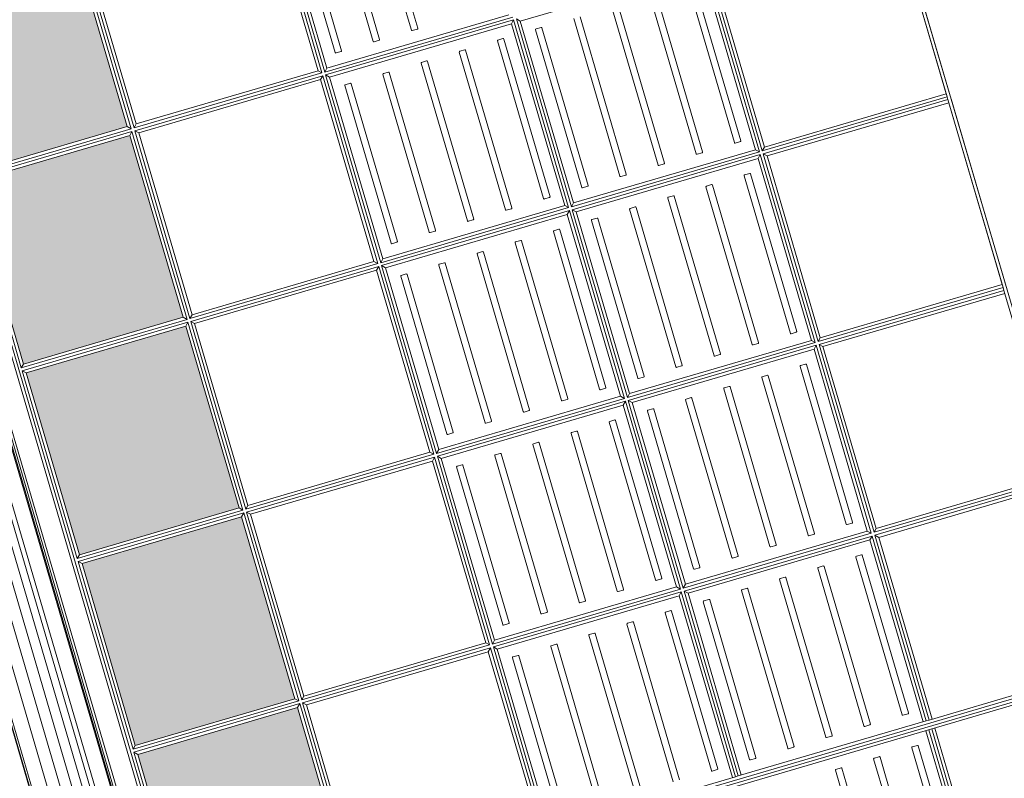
# Model space of a CAD drawing. Header units: metres. Extents: x 228628 to 230733, y 593242 to 595543.
# Tile 59 of 71: x 229977.27 to 229978.75, y 594251.04 to 594252.18. Entities that reach past the tile are written whole.
import ezdxf

# ---------------------------------------------------------------- set-up
doc = ezdxf.new("R2010")
doc.units = ezdxf.units.M
doc.layers.add('N-WE-BC-BETONVORM-G', color=50, linetype='Continuous', lineweight=25)

# ---------------------------------------------------------------- blocks, each defined once
blk = doc.blocks.new('_BLOCK_LEICON_GX-18_MIDDENELEMENT_300x60')
at = {"lineweight": 5}
h = blk.add_hatch(color=7, dxfattribs=at)
h.paths.add_polyline_path([(-1207, 421.7), (-1493, 421.7), (-1493, 170.7), (-1207, 170.7)])
h.paths.add_polyline_path([(-893, 421.7), (-893, 170.7), (-607, 170.7), (-607, 421.7)])
h.paths.add_polyline_path([(-7, 421.7), (-293, 421.7), (-293, 170.7), (-7, 170.7)])
h.paths.add_polyline_path([(593, 170.7), (593, 421.7), (307, 421.7), (307, 170.7)])
h.paths.add_polyline_path([(907, 170.7), (1193, 170.7), (1193, 421.7), (907, 421.7)])
h = blk.add_hatch(dxfattribs=at)
h.set_pattern_fill('DOTS', color=256, scale=10, style=0)
h.set_pattern_definition([(0, (-55466.677, -44255.552), (7.9375, 15.875), [0, -15.875])])
h.paths.add_polyline_path([(-1207, 421.7), (-1493, 421.7), (-1493, 170.7), (-1207, 170.7)])
h.paths.add_polyline_path([(-607, 170.7), (-607, 421.7), (-893, 421.7), (-893, 170.7)])
h.paths.add_polyline_path([(-7, 170.7), (-7, 421.7), (-293, 421.7), (-293, 170.7)])
h.paths.add_polyline_path([(593, 170.7), (593, 421.7), (307, 421.7), (307, 170.7)])
h.paths.add_polyline_path([(907, 170.7), (1193, 170.7), (1193, 421.7), (907, 421.7)])
h = blk.add_hatch(dxfattribs=at)
h.set_pattern_fill('DOTS', color=256, scale=10, style=0)
h.set_pattern_definition([(0, (-55166.677, -44255.552), (7.9375, 15.875), [0, -15.875])])
h.paths.add_polyline_path([(-907, 421.7), (-1193, 421.7), (-1193, 170.7), (-907, 170.7)])
h.paths.add_polyline_path([(-307, 170.7), (-307, 421.7), (-593, 421.7), (-593, 170.7)])
h.paths.add_polyline_path([(293, 170.7), (293, 421.7), (7, 421.7), (7, 170.7)])
h.paths.add_polyline_path([(893, 170.7), (893, 421.7), (607, 421.7), (607, 170.7)])
h.paths.add_polyline_path([(1207, 170.7), (1493, 170.7), (1493, 421.7), (1207, 421.7)])
for p, q in [((1497.8, 1626.5), (-1497.8, 1626.5)), ((597.7, 1626.5), (302.2, 1626.5)), ((597.7, 1626.5), (302.2, 1626.5)), ((597.7, 1621.7), (302.2, 1621.7)), ((593, 1621.7), (307, 1621.7)), ((593, 1621.7), (307, 1621.7)), ((593, 1621.7), (593, 1335.7)), ((597.7, 1621.7), (597.7, 1331)), ((597.7, 1621.7), (602.2, 1621.7)), ((897.7, 1626.5), (602.2, 1626.5)), ((897.7, 1626.5), (602.2, 1626.5)), ((897.7, 1621.7), (602.2, 1621.7)), ((602.2, 1621.7), (602.2, 1331)), ((607, 1621.7), (607, 1335.7)), ((893, 1621.7), (607, 1621.7)), ((893, 1621.7), (607, 1621.7)), ((893, 1621.7), (893, 1335.7)), ((897.7, 1621.7), (902.2, 1621.7)), ((897.7, 1621.7), (897.7, 1331)), ((1197.7, 1621.7), (902.2, 1621.7)), ((902.2, 1621.7), (902.2, 1331)), ((907, 1621.7), (907, 1335.7)), ((1193, 1621.7), (1193, 1335.7)), ((1197.7, 1621.7), (1197.7, 1331)), ((1202.2, 1621.7), (1202.2, 1331)), ((1207, 1621.7), (1207, 1335.7)), ((1493, 1621.7), (1493, 1331)), ((1497.8, 1626.5), (1497.8, 0)), ((597.7, 1331), (302.2, 1331)), ((597.7, 1326.5), (302.2, 1326.5)), ((593, 1335.7), (307, 1335.7)), ((593, 1335.7), (597.7, 1331)), ((593, 1335.7), (597.7, 1331)), ((593, 1321.7), (597.7, 1326.5)), ((597.7, 1326.5), (597.7, 1031)), ((602.2, 1331), (607, 1335.7)), ((602.2, 1331), (607, 1335.7)), ((897.7, 1331), (602.2, 1331)), ((897.7, 1326.5), (602.2, 1326.5)), ((602.2, 1326.5), (602.2, 1031)), ((607, 1321.7), (602.2, 1326.5)), ((893, 1335.7), (607, 1335.7)), ((893, 1335.7), (897.7, 1331)), ((893, 1335.7), (897.7, 1331)), ((893, 1321.7), (897.7, 1326.5)), ((897.7, 1326.5), (897.7, 1031)), ((902.2, 1331), (907, 1335.7)), ((902.2, 1331), (907, 1335.7)), ((1197.7, 1331), (902.2, 1331)), ((1197.7, 1326.5), (902.2, 1326.5)), ((902.2, 1326.5), (902.2, 1031)), ((907, 1321.7), (902.2, 1326.5)), ((1193, 1335.7), (907, 1335.7)), ((1193, 1335.7), (1197.7, 1331)), ((1193, 1335.7), (1197.7, 1331)), ((1193, 1321.7), (1197.7, 1326.5)), ((1197.7, 1326.5), (1197.7, 1031)), ((1202.2, 1331), (1207, 1335.7)), ((1202.2, 1331), (1207, 1335.7)), ((1493, 1331), (1202.2, 1331)), ((1493, 1326.5), (1202.2, 1326.5)), ((1202.2, 1326.5), (1202.2, 1031)), ((1207, 1321.7), (1202.2, 1326.5)), ((1493, 1335.7), (1207, 1335.7)), ((1493, 1331), (1493, 1326.5)), ((1493, 1326.5), (1493, 1031)), ((593, 1321.7), (307, 1321.7)), ((307, 1321.7), (307, 1035.7)), ((593, 1321.7), (593, 1035.7)), ((893, 1321.7), (607, 1321.7)), ((607, 1321.7), (607, 1035.7)), ((893, 1321.7), (893, 1035.7)), ((1193, 1321.7), (907, 1321.7)), ((907, 1321.7), (907, 1035.7)), ((1193, 1321.7), (1193, 1035.7)), ((1493, 1321.7), (1207, 1321.7)), ((1207, 1321.7), (1207, 1035.7)), ((573.9, 1304.2), (325.9, 1304.2)), ((325.9, 1294.2), (573.9, 1294.2)), ((574.9, 1295.2), (574.9, 1303.2)), ((624.9, 1303.2), (624.9, 1295.2)), ((873.9, 1304.2), (625.9, 1304.2)), ((625.9, 1294.2), (873.9, 1294.2)), ((874.9, 1295.2), (874.9, 1303.2)), ((924.9, 1303.2), (924.9, 1295.2)), ((1173.9, 1304.2), (925.9, 1304.2)), ((925.9, 1294.2), (1173.9, 1294.2)), ((1174.9, 1295.2), (1174.9, 1303.2)), ((1224.9, 1303.2), (1224.9, 1295.2)), ((1473.9, 1304.2), (1225.9, 1304.2)), ((1225.9, 1294.2), (1473.9, 1294.2)), ((1474.9, 1295.2), (1474.9, 1303.2)), ((573.9, 1244.2), (325.9, 1244.2)), ((573.9, 1244.2), (325.9, 1244.2)), ((325.9, 1234.2), (573.9, 1234.2)), ((325.9, 1234.2), (573.9, 1234.2)), ((574.9, 1235.2), (574.9, 1243.2)), ((574.9, 1235.2), (574.9, 1243.2)), ((624.9, 1243.2), (624.9, 1235.2)), ((624.9, 1243.2), (624.9, 1235.2)), ((873.9, 1244.2), (625.9, 1244.2)), ((873.9, 1244.2), (625.9, 1244.2)), ((625.9, 1234.2), (873.9, 1234.2)), ((625.9, 1234.2), (873.9, 1234.2)), ((874.9, 1235.2), (874.9, 1243.2)), ((874.9, 1235.2), (874.9, 1243.2)), ((924.9, 1243.2), (924.9, 1235.2)), ((924.9, 1243.2), (924.9, 1235.2)), ((1173.9, 1244.2), (925.9, 1244.2)), ((1173.9, 1244.2), (925.9, 1244.2)), ((925.9, 1234.2), (1173.9, 1234.2)), ((925.9, 1234.2), (1173.9, 1234.2)), ((1174.9, 1235.2), (1174.9, 1243.2)), ((1174.9, 1235.2), (1174.9, 1243.2)), ((1224.9, 1243.2), (1224.9, 1235.2)), ((1224.9, 1243.2), (1224.9, 1235.2)), ((1473.9, 1244.2), (1225.9, 1244.2)), ((1473.9, 1244.2), (1225.9, 1244.2)), ((1225.9, 1234.2), (1473.9, 1234.2)), ((1225.9, 1234.2), (1473.9, 1234.2)), ((1474.9, 1235.2), (1474.9, 1243.2)), ((1474.9, 1235.2), (1474.9, 1243.2)), ((573.9, 1184.2), (325.9, 1184.2)), ((573.9, 1184.2), (325.9, 1184.2)), ((325.9, 1174.2), (573.9, 1174.2)), ((325.9, 1174.2), (573.9, 1174.2)), ((574.9, 1175.2), (574.9, 1183.2)), ((574.9, 1175.2), (574.9, 1183.2)), ((624.9, 1183.2), (624.9, 1175.2)), ((624.9, 1183.2), (624.9, 1175.2)), ((873.9, 1184.2), (625.9, 1184.2)), ((873.9, 1184.2), (625.9, 1184.2)), ((625.9, 1174.2), (873.9, 1174.2)), ((625.9, 1174.2), (873.9, 1174.2)), ((874.9, 1175.2), (874.9, 1183.2)), ((874.9, 1175.2), (874.9, 1183.2)), ((924.9, 1183.2), (924.9, 1175.2)), ((924.9, 1183.2), (924.9, 1175.2)), ((1173.9, 1184.2), (925.9, 1184.2)), ((1173.9, 1184.2), (925.9, 1184.2)), ((925.9, 1174.2), (1173.9, 1174.2)), ((925.9, 1174.2), (1173.9, 1174.2)), ((1174.9, 1175.2), (1174.9, 1183.2)), ((1174.9, 1175.2), (1174.9, 1183.2)), ((1224.9, 1183.2), (1224.9, 1175.2)), ((1224.9, 1183.2), (1224.9, 1175.2)), ((1473.9, 1184.2), (1225.9, 1184.2)), ((1473.9, 1184.2), (1225.9, 1184.2)), ((1225.9, 1174.2), (1473.9, 1174.2)), ((1225.9, 1174.2), (1473.9, 1174.2)), ((1474.9, 1175.2), (1474.9, 1183.2)), ((1474.9, 1175.2), (1474.9, 1183.2)), ((573.9, 1124.2), (325.9, 1124.2)), ((573.9, 1124.2), (325.9, 1124.2)), ((574.9, 1115.2), (574.9, 1123.2)), ((574.9, 1115.2), (574.9, 1123.2)), ((624.9, 1123.2), (624.9, 1115.2)), ((624.9, 1123.2), (624.9, 1115.2)), ((873.9, 1124.2), (625.9, 1124.2)), ((873.9, 1124.2), (625.9, 1124.2)), ((874.9, 1115.2), (874.9, 1123.2)), ((874.9, 1115.2), (874.9, 1123.2)), ((924.9, 1123.2), (924.9, 1115.2)), ((924.9, 1123.2), (924.9, 1115.2)), ((1173.9, 1124.2), (925.9, 1124.2)), ((1173.9, 1124.2), (925.9, 1124.2)), ((1174.9, 1115.2), (1174.9, 1123.2)), ((1174.9, 1115.2), (1174.9, 1123.2)), ((1224.9, 1123.2), (1224.9, 1115.2)), ((1224.9, 1123.2), (1224.9, 1115.2)), ((1473.9, 1124.2), (1225.9, 1124.2)), ((1473.9, 1124.2), (1225.9, 1124.2)), ((1474.9, 1115.2), (1474.9, 1123.2)), ((1474.9, 1115.2), (1474.9, 1123.2)), ((325.9, 1114.2), (573.9, 1114.2)), ((325.9, 1114.2), (573.9, 1114.2)), ((625.9, 1114.2), (873.9, 1114.2)), ((625.9, 1114.2), (873.9, 1114.2)), ((925.9, 1114.2), (1173.9, 1114.2)), ((925.9, 1114.2), (1173.9, 1114.2)), ((1225.9, 1114.2), (1473.9, 1114.2)), ((1225.9, 1114.2), (1473.9, 1114.2)), ((324.9, 1063.2), (324.9, 1055.2)), ((324.9, 1063.2), (324.9, 1055.2)), ((573.9, 1064.2), (325.9, 1064.2)), ((573.9, 1064.2), (325.9, 1064.2)), ((574.9, 1055.2), (574.9, 1063.2)), ((574.9, 1055.2), (574.9, 1063.2)), ((624.9, 1063.2), (624.9, 1055.2)), ((624.9, 1063.2), (624.9, 1055.2)), ((873.9, 1064.2), (625.9, 1064.2)), ((873.9, 1064.2), (625.9, 1064.2)), ((874.9, 1055.2), (874.9, 1063.2)), ((874.9, 1055.2), (874.9, 1063.2)), ((924.9, 1063.2), (924.9, 1055.2)), ((924.9, 1063.2), (924.9, 1055.2)), ((1173.9, 1064.2), (925.9, 1064.2)), ((1173.9, 1064.2), (925.9, 1064.2)), ((1174.9, 1055.2), (1174.9, 1063.2)), ((1174.9, 1055.2), (1174.9, 1063.2)), ((1224.9, 1063.2), (1224.9, 1055.2)), ((1224.9, 1063.2), (1224.9, 1055.2)), ((1473.9, 1064.2), (1225.9, 1064.2)), ((1473.9, 1064.2), (1225.9, 1064.2)), ((1474.9, 1055.2), (1474.9, 1063.2)), ((1474.9, 1055.2), (1474.9, 1063.2)), ((325.9, 1054.2), (573.9, 1054.2)), ((325.9, 1054.2), (573.9, 1054.2)), ((625.9, 1054.2), (873.9, 1054.2)), ((625.9, 1054.2), (873.9, 1054.2)), ((925.9, 1054.2), (1173.9, 1054.2)), ((925.9, 1054.2), (1173.9, 1054.2)), ((1225.9, 1054.2), (1473.9, 1054.2)), ((1225.9, 1054.2), (1473.9, 1054.2)), ((297.8, 1026.5), (297.8, 731)), ((302.2, 1031), (307, 1035.7)), ((597.7, 1031), (302.2, 1031)), ((597.7, 1026.5), (302.2, 1026.5)), ((302.2, 1026.5), (302.2, 731)), ((307, 1021.7), (302.2, 1026.5)), ((593, 1035.7), (307, 1035.7)), ((593, 1035.7), (597.7, 1031)), ((593, 1021.7), (597.7, 1026.5)), ((597.7, 1026.5), (597.7, 731)), ((602.2, 1031), (607, 1035.7)), ((897.7, 1031), (602.2, 1031)), ((897.7, 1026.5), (602.2, 1026.5)), ((602.2, 1026.5), (602.2, 731)), ((607, 1021.7), (602.2, 1026.5)), ((893, 1035.7), (607, 1035.7)), ((893, 1035.7), (897.7, 1031)), ((893, 1021.7), (897.7, 1026.5)), ((897.7, 1026.5), (897.7, 731)), ((902.2, 1031), (907, 1035.7)), ((1197.7, 1031), (902.2, 1031)), ((1197.7, 1026.5), (902.2, 1026.5)), ((902.2, 1026.5), (902.2, 731)), ((907, 1021.7), (902.2, 1026.5)), ((1193, 1035.7), (907, 1035.7)), ((1193, 1035.7), (1197.7, 1031)), ((1193, 1021.7), (1197.7, 1026.5)), ((1197.7, 1026.5), (1197.7, 731)), ((1202.2, 1031), (1207, 1035.7)), ((1493, 1031), (1202.2, 1031)), ((1493, 1026.5), (1202.2, 1026.5)), ((1202.2, 1026.5), (1202.2, 731)), ((1207, 1021.7), (1202.2, 1026.5)), ((1493, 1035.7), (1207, 1035.7)), ((1493, 1031), (1493, 1026.5)), ((1493, 1026.5), (1493, 731)), ((293, 1021.7), (293, 735.7)), ((593, 1021.7), (307, 1021.7)), ((307, 1021.7), (307, 735.7)), ((593, 1021.7), (593, 735.7)), ((893, 1021.7), (607, 1021.7)), ((607, 1021.7), (607, 735.7)), ((893, 1021.7), (893, 735.7)), ((1193, 1021.7), (907, 1021.7)), ((907, 1021.7), (907, 735.7)), ((1193, 1021.7), (1193, 735.7)), ((1493, 1021.7), (1207, 1021.7)), ((1207, 1021.7), (1207, 735.7)), ((324.9, 1003.2), (324.9, 995.2)), ((573.9, 1004.2), (325.9, 1004.2)), ((574.9, 995.2), (574.9, 1003.2)), ((624.9, 1003.2), (624.9, 995.2)), ((873.9, 1004.2), (625.9, 1004.2)), ((874.9, 995.2), (874.9, 1003.2)), ((924.9, 1003.2), (924.9, 995.2)), ((1173.9, 1004.2), (925.9, 1004.2)), ((1174.9, 995.2), (1174.9, 1003.2)), ((1224.9, 1003.2), (1224.9, 995.2)), ((1473.9, 1004.2), (1225.9, 1004.2)), ((1474.9, 995.2), (1474.9, 1003.2)), ((325.9, 994.2), (573.9, 994.2)), ((625.9, 994.2), (873.9, 994.2)), ((925.9, 994.2), (1173.9, 994.2)), ((1225.9, 994.2), (1473.9, 994.2)), ((324.9, 943.2), (324.9, 935.2)), ((324.9, 943.2), (324.9, 935.2)), ((573.9, 944.2), (325.9, 944.2)), ((573.9, 944.2), (325.9, 944.2)), ((574.9, 935.2), (574.9, 943.2)), ((574.9, 935.2), (574.9, 943.2)), ((624.9, 943.2), (624.9, 935.2)), ((624.9, 943.2), (624.9, 935.2)), ((873.9, 944.2), (625.9, 944.2)), ((873.9, 944.2), (625.9, 944.2)), ((874.9, 935.2), (874.9, 943.2)), ((874.9, 935.2), (874.9, 943.2)), ((924.9, 943.2), (924.9, 935.2)), ((924.9, 943.2), (924.9, 935.2)), ((1173.9, 944.2), (925.9, 944.2)), ((1173.9, 944.2), (925.9, 944.2)), ((1174.9, 935.2), (1174.9, 943.2)), ((1174.9, 935.2), (1174.9, 943.2)), ((1224.9, 943.2), (1224.9, 935.2)), ((1224.9, 943.2), (1224.9, 935.2)), ((1473.9, 944.2), (1225.9, 944.2)), ((1473.9, 944.2), (1225.9, 944.2)), ((325.9, 934.2), (573.9, 934.2)), ((325.9, 934.2), (573.9, 934.2)), ((625.9, 934.2), (873.9, 934.2)), ((625.9, 934.2), (873.9, 934.2)), ((925.9, 934.2), (1173.9, 934.2)), ((925.9, 934.2), (1173.9, 934.2)), ((1225.9, 934.2), (1473.9, 934.2)), ((1225.9, 934.2), (1473.9, 934.2)), ((273.9, 884.2), (25.9, 884.2)), ((273.9, 884.2), (25.9, 884.2)), ((274.9, 875.2), (274.9, 883.2)), ((274.9, 875.2), (274.9, 883.2)), ((324.9, 883.2), (324.9, 875.2)), ((324.9, 883.2), (324.9, 875.2)), ((573.9, 884.2), (325.9, 884.2)), ((573.9, 884.2), (325.9, 884.2)), ((574.9, 875.2), (574.9, 883.2)), ((574.9, 875.2), (574.9, 883.2)), ((624.9, 883.2), (624.9, 875.2)), ((624.9, 883.2), (624.9, 875.2)), ((873.9, 884.2), (625.9, 884.2)), ((873.9, 884.2), (625.9, 884.2)), ((874.9, 875.2), (874.9, 883.2)), ((874.9, 875.2), (874.9, 883.2)), ((924.9, 883.2), (924.9, 875.2)), ((924.9, 883.2), (924.9, 875.2)), ((1173.9, 884.2), (925.9, 884.2)), ((1173.9, 884.2), (925.9, 884.2)), ((1174.9, 875.2), (1174.9, 883.2)), ((1174.9, 875.2), (1174.9, 883.2)), ((1224.9, 883.2), (1224.9, 875.2)), ((1224.9, 883.2), (1224.9, 875.2)), ((1473.9, 884.2), (1225.9, 884.2)), ((1473.9, 884.2), (1225.9, 884.2)), ((25.9, 874.2), (273.9, 874.2)), ((25.9, 874.2), (273.9, 874.2)), ((325.9, 874.2), (573.9, 874.2)), ((325.9, 874.2), (573.9, 874.2)), ((625.9, 874.2), (873.9, 874.2)), ((625.9, 874.2), (873.9, 874.2)), ((925.9, 874.2), (1173.9, 874.2)), ((925.9, 874.2), (1173.9, 874.2)), ((1225.9, 874.2), (1473.9, 874.2)), ((1225.9, 874.2), (1473.9, 874.2)), ((273.9, 824.2), (25.9, 824.2)), ((273.9, 824.2), (25.9, 824.2)), ((274.9, 815.2), (274.9, 823.2)), ((274.9, 815.2), (274.9, 823.2)), ((324.9, 823.2), (324.9, 815.2)), ((324.9, 823.2), (324.9, 815.2)), ((573.9, 824.2), (325.9, 824.2)), ((573.9, 824.2), (325.9, 824.2)), ((574.9, 815.2), (574.9, 823.2)), ((574.9, 815.2), (574.9, 823.2)), ((624.9, 823.2), (624.9, 815.2)), ((624.9, 823.2), (624.9, 815.2)), ((873.9, 824.2), (625.9, 824.2)), ((873.9, 824.2), (625.9, 824.2)), ((874.9, 815.2), (874.9, 823.2)), ((874.9, 815.2), (874.9, 823.2)), ((924.9, 823.2), (924.9, 815.2)), ((924.9, 823.2), (924.9, 815.2)), ((1173.9, 824.2), (925.9, 824.2)), ((1173.9, 824.2), (925.9, 824.2)), ((1174.9, 815.2), (1174.9, 823.2)), ((1174.9, 815.2), (1174.9, 823.2)), ((1224.9, 823.2), (1224.9, 815.2)), ((1224.9, 823.2), (1224.9, 815.2)), ((1473.9, 824.2), (1225.9, 824.2)), ((1473.9, 824.2), (1225.9, 824.2)), ((25.9, 814.2), (273.9, 814.2)), ((25.9, 814.2), (273.9, 814.2)), ((325.9, 814.2), (573.9, 814.2)), ((325.9, 814.2), (573.9, 814.2)), ((625.9, 814.2), (873.9, 814.2)), ((625.9, 814.2), (873.9, 814.2)), ((925.9, 814.2), (1173.9, 814.2)), ((925.9, 814.2), (1173.9, 814.2)), ((1225.9, 814.2), (1473.9, 814.2)), ((1225.9, 814.2), (1473.9, 814.2)), ((273.9, 764.2), (25.9, 764.2)), ((273.9, 764.2), (25.9, 764.2)), ((274.9, 755.2), (274.9, 763.2)), ((274.9, 755.2), (274.9, 763.2)), ((324.9, 763.2), (324.9, 755.2)), ((324.9, 763.2), (324.9, 755.2)), ((573.9, 764.2), (325.9, 764.2)), ((573.9, 764.2), (325.9, 764.2)), ((574.9, 755.2), (574.9, 763.2)), ((574.9, 755.2), (574.9, 763.2)), ((624.9, 763.2), (624.9, 755.2)), ((624.9, 763.2), (624.9, 755.2)), ((873.9, 764.2), (625.9, 764.2)), ((873.9, 764.2), (625.9, 764.2)), ((874.9, 755.2), (874.9, 763.2)), ((874.9, 755.2), (874.9, 763.2)), ((924.9, 763.2), (924.9, 755.2)), ((924.9, 763.2), (924.9, 755.2)), ((1173.9, 764.2), (925.9, 764.2)), ((1173.9, 764.2), (925.9, 764.2)), ((1174.9, 755.2), (1174.9, 763.2)), ((1174.9, 755.2), (1174.9, 763.2)), ((1224.9, 763.2), (1224.9, 755.2)), ((1224.9, 763.2), (1224.9, 755.2)), ((1473.9, 764.2), (1225.9, 764.2)), ((1473.9, 764.2), (1225.9, 764.2)), ((25.9, 754.2), (273.9, 754.2)), ((25.9, 754.2), (273.9, 754.2)), ((325.9, 754.2), (573.9, 754.2)), ((325.9, 754.2), (573.9, 754.2)), ((625.9, 754.2), (873.9, 754.2)), ((625.9, 754.2), (873.9, 754.2)), ((925.9, 754.2), (1173.9, 754.2)), ((925.9, 754.2), (1173.9, 754.2)), ((1225.9, 754.2), (1473.9, 754.2)), ((1225.9, 754.2), (1473.9, 754.2)), ((297.8, 731), (2.2, 731)), ((293, 735.7), (7, 735.7)), ((293, 735.7), (297.8, 731)), ((302.2, 731), (307, 735.7)), ((597.7, 731), (302.2, 731)), ((593, 735.7), (307, 735.7)), ((593, 735.7), (597.7, 731)), ((602.2, 731), (607, 735.7)), ((897.7, 731), (602.2, 731)), ((893, 735.7), (607, 735.7)), ((893, 735.7), (897.7, 731)), ((902.2, 731), (907, 735.7)), ((1197.7, 731), (902.2, 731)), ((1193, 735.7), (907, 735.7)), ((1193, 735.7), (1197.7, 731)), ((1202.2, 731), (1207, 735.7)), ((1493, 731), (1202.2, 731)), ((1493, 735.7), (1207, 735.7)), ((297.8, 726.5), (2.2, 726.5)), ((293, 721.7), (7, 721.7)), ((293, 721.7), (297.8, 726.5)), ((293, 721.7), (293, 435.7)), ((297.8, 726.5), (297.8, 431)), ((597.7, 726.5), (302.2, 726.5)), ((302.2, 726.5), (302.2, 431)), ((307, 721.7), (302.2, 726.5)), ((593, 721.7), (307, 721.7)), ((307, 721.7), (307, 435.7)), ((593, 721.7), (597.7, 726.5)), ((593, 721.7), (593, 435.7)), ((597.7, 726.5), (597.7, 431)), ((897.7, 726.5), (602.2, 726.5)), ((602.2, 726.5), (602.2, 431)), ((607, 721.7), (602.2, 726.5)), ((893, 721.7), (607, 721.7)), ((607, 721.7), (607, 435.7)), ((893, 721.7), (897.7, 726.5)), ((893, 721.7), (893, 435.7)), ((897.7, 726.5), (897.7, 431)), ((1197.7, 726.5), (902.2, 726.5)), ((902.2, 726.5), (902.2, 431)), ((907, 721.7), (902.2, 726.5)), ((1193, 721.7), (907, 721.7)), ((907, 721.7), (907, 435.7)), ((1193, 721.7), (1197.7, 726.5)), ((1193, 721.7), (1193, 435.7)), ((1197.7, 726.5), (1197.7, 431)), ((1493, 726.5), (1202.2, 726.5)), ((1202.2, 726.5), (1202.2, 431)), ((1207, 721.7), (1202.2, 726.5)), ((1493, 721.7), (1207, 721.7)), ((1207, 721.7), (1207, 435.7)), ((297.8, 431), (2.2, 431)), ((293, 435.7), (7, 435.7)), ((293, 435.7), (297.8, 431)), ((302.2, 431), (307, 435.7)), ((597.7, 431), (302.2, 431)), ((593, 435.7), (307, 435.7)), ((593, 435.7), (597.7, 431)), ((602.2, 431), (607, 435.7)), ((897.7, 431), (602.2, 431)), ((893, 435.7), (607, 435.7)), ((893, 435.7), (897.7, 431)), ((902.2, 431), (907, 435.7)), ((1197.7, 431), (902.2, 431)), ((1193, 435.7), (907, 435.7)), ((1193, 435.7), (1197.7, 431)), ((1202.2, 431), (1207, 435.7)), ((1493, 431), (1202.2, 431)), ((1493, 435.7), (1207, 435.7)), ((297.8, 426.5), (2.2, 426.5)), ((293, 421.7), (7, 421.7)), ((293, 421.7), (297.8, 426.5)), ((293, 421.7), (293, 170.7)), ((297.8, 426.5), (297.8, 165.9)), ((597.7, 426.5), (302.2, 426.5)), ((302.2, 426.5), (302.2, 165.9)), ((307, 421.7), (302.2, 426.5)), ((593, 421.7), (307, 421.7)), ((307, 421.7), (307, 170.7)), ((593, 421.7), (597.7, 426.5)), ((593, 421.7), (593, 170.7)), ((597.7, 426.5), (597.7, 165.9)), ((897.7, 426.5), (602.2, 426.5)), ((602.2, 426.5), (602.2, 165.9)), ((607, 421.7), (602.2, 426.5)), ((893, 421.7), (607, 421.7)), ((607, 421.7), (607, 170.7)), ((893, 421.7), (897.7, 426.5)), ((893, 421.7), (893, 170.7)), ((897.7, 426.5), (897.7, 165.9)), ((1197.7, 426.5), (902.2, 426.5)), ((902.2, 426.5), (902.2, 165.9)), ((907, 421.7), (902.2, 426.5)), ((1193, 421.7), (907, 421.7)), ((907, 421.7), (907, 170.7)), ((1193, 421.7), (1197.7, 426.5)), ((1193, 421.7), (1193, 170.7)), ((1197.7, 426.5), (1197.7, 165.9)), ((1493, 426.5), (1202.2, 426.5)), ((1202.2, 426.5), (1202.2, 165.9)), ((1207, 421.7), (1202.2, 426.5)), ((1493, 421.7), (1207, 421.7)), ((1207, 421.7), (1207, 170.7)), ((597.7, 165.9), (302.2, 165.9)), ((593, 170.7), (307, 170.7)), ((593, 170.7), (597.7, 165.9)), ((607, 170.7), (602.2, 165.9)), ((897.7, 165.9), (602.2, 165.9)), ((893, 170.7), (607, 170.7)), ((893, 170.7), (897.7, 165.9)), ((907, 170.7), (902.2, 165.9)), ((1197.7, 165.9), (902.2, 165.9)), ((1193, 170.7), (907, 170.7)), ((1193, 170.7), (1197.7, 165.9)), ((1207, 170.7), (1202.2, 165.9)), ((1493, 165.9), (1202.2, 165.9)), ((1493, 170.7), (1207, 170.7)), ((1497.8, 156.7), (-1497.8, 156.7)), ((1493, 161.4), (-1493, 161.4)), ((1497.8, 125.5), (-1497.8, 125.5)), ((1497.8, 3), (-1497.8, 3)), ((-1497.8, 0), (1497.8, 0))]:
    blk.add_line(p, q, dxfattribs=at)
at = {"color": 254, "lineweight": 5}
for p, q in [((1497.8, 121.5), (-1497.8, 121.5)), ((1497.8, 119.1), (-1497.8, 119.1)), ((1497.8, 117.6), (-1497.8, 117.6)), ((1497.8, 94.5), (-1497.8, 94.5)), ((1497.8, 87.4), (-1497.8, 87.4)), ((1497.8, 76.2), (-1497.8, 76.2)), ((1497.8, 61.6), (-1497.8, 61.6)), ((1497.8, 44.4), (-1497.8, 44.4)), ((1497.8, 25.8), (-1497.8, 25.8))]:
    blk.add_line(p, q, dxfattribs=at)
at = {"lineweight": 5}
for centre, start, end in [((573.9, 1303.2), 0, 90), ((573.9, 1295.2), 270, 0), ((625.9, 1303.2), 90, 180), ((625.9, 1295.2), 180, 270), ((873.9, 1303.2), 0, 90), ((873.9, 1295.2), 270, 0), ((925.9, 1303.2), 90, 180), ((925.9, 1295.2), 180, 270), ((1173.9, 1303.2), 0, 90), ((1173.9, 1295.2), 270, 0), ((1225.9, 1303.2), 90, 180), ((1225.9, 1295.2), 180, 270), ((1473.9, 1303.2), 0, 90), ((1473.9, 1295.2), 270, 0), ((573.9, 1243.2), 0, 90), ((573.9, 1235.2), 270, 0), ((625.9, 1243.2), 90, 180), ((625.9, 1235.2), 180, 270), ((873.9, 1243.2), 0, 90), ((873.9, 1235.2), 270, 0), ((925.9, 1243.2), 90, 180), ((925.9, 1235.2), 180, 270), ((1173.9, 1243.2), 0, 90), ((1173.9, 1235.2), 270, 0), ((1225.9, 1243.2), 90, 180), ((1225.9, 1235.2), 180, 270), ((1473.9, 1243.2), 0, 90), ((1473.9, 1235.2), 270, 0), ((573.9, 1183.2), 0, 90), ((573.9, 1175.2), 270, 0), ((625.9, 1183.2), 90, 180), ((625.9, 1175.2), 180, 270), ((873.9, 1183.2), 0, 90), ((873.9, 1175.2), 270, 0), ((925.9, 1183.2), 90, 180), ((925.9, 1175.2), 180, 270), ((1173.9, 1183.2), 0, 90), ((1173.9, 1175.2), 270, 0), ((1225.9, 1183.2), 90, 180), ((1225.9, 1175.2), 180, 270), ((1473.9, 1183.2), 0, 90), ((1473.9, 1175.2), 270, 0), ((573.9, 1123.2), 0, 90), ((573.9, 1115.2), 270, 0), ((625.9, 1123.2), 90, 180), ((625.9, 1115.2), 180, 270), ((873.9, 1123.2), 0, 90), ((873.9, 1115.2), 270, 0), ((925.9, 1123.2), 90, 180), ((925.9, 1115.2), 180, 270), ((1173.9, 1123.2), 0, 90), ((1173.9, 1115.2), 270, 0), ((1225.9, 1123.2), 90, 180), ((1225.9, 1115.2), 180, 270), ((1473.9, 1123.2), 0, 90), ((1473.9, 1115.2), 270, 0), ((325.9, 1063.2), 90, 180), ((325.9, 1055.2), 180, 270), ((573.9, 1063.2), 0, 90), ((573.9, 1055.2), 270, 0), ((625.9, 1063.2), 90, 180), ((625.9, 1055.2), 180, 270), ((873.9, 1063.2), 0, 90), ((873.9, 1055.2), 270, 0), ((925.9, 1063.2), 90, 180), ((925.9, 1055.2), 180, 270), ((1173.9, 1063.2), 0, 90), ((1173.9, 1055.2), 270, 0), ((1225.9, 1063.2), 90, 180), ((1225.9, 1055.2), 180, 270), ((1473.9, 1063.2), 0, 90), ((1473.9, 1055.2), 270, 0), ((325.9, 1003.2), 90, 180), ((573.9, 1003.2), 0, 90), ((625.9, 1003.2), 90, 180), ((873.9, 1003.2), 0, 90), ((925.9, 1003.2), 90, 180), ((1173.9, 1003.2), 0, 90), ((1225.9, 1003.2), 90, 180), ((1473.9, 1003.2), 0, 90), ((325.9, 995.2), 180, 270), ((573.9, 995.2), 270, 0), ((625.9, 995.2), 180, 270), ((873.9, 995.2), 270, 0), ((925.9, 995.2), 180, 270), ((1173.9, 995.2), 270, 0), ((1225.9, 995.2), 180, 270), ((1473.9, 995.2), 270, 0), ((325.9, 943.2), 90, 180), ((573.9, 943.2), 0, 90), ((625.9, 943.2), 90, 180), ((873.9, 943.2), 0, 90), ((925.9, 943.2), 90, 180), ((1173.9, 943.2), 0, 90), ((1225.9, 943.2), 90, 180), ((325.9, 935.2), 180, 270), ((573.9, 935.2), 270, 0), ((625.9, 935.2), 180, 270), ((873.9, 935.2), 270, 0), ((925.9, 935.2), 180, 270), ((1173.9, 935.2), 270, 0), ((1225.9, 935.2), 180, 270), ((273.9, 883.2), 0, 90), ((325.9, 883.2), 90, 180), ((573.9, 883.2), 0, 90), ((625.9, 883.2), 90, 180), ((873.9, 883.2), 0, 90), ((925.9, 883.2), 90, 180), ((1173.9, 883.2), 0, 90), ((1225.9, 883.2), 90, 180), ((273.9, 875.2), 270, 0), ((325.9, 875.2), 180, 270), ((573.9, 875.2), 270, 0), ((625.9, 875.2), 180, 270), ((873.9, 875.2), 270, 0), ((925.9, 875.2), 180, 270), ((1173.9, 875.2), 270, 0), ((1225.9, 875.2), 180, 270), ((273.9, 823.2), 0, 90), ((325.9, 823.2), 90, 180), ((573.9, 823.2), 0, 90), ((625.9, 823.2), 90, 180), ((873.9, 823.2), 0, 90), ((925.9, 823.2), 90, 180), ((1173.9, 823.2), 0, 90), ((1225.9, 823.2), 90, 180), ((273.9, 815.2), 270, 0), ((325.9, 815.2), 180, 270), ((573.9, 815.2), 270, 0), ((625.9, 815.2), 180, 270), ((873.9, 815.2), 270, 0), ((925.9, 815.2), 180, 270), ((1173.9, 815.2), 270, 0), ((1225.9, 815.2), 180, 270), ((273.9, 763.2), 0, 90), ((325.9, 763.2), 90, 180), ((573.9, 763.2), 0, 90), ((625.9, 763.2), 90, 180), ((873.9, 763.2), 0, 90), ((925.9, 763.2), 90, 180), ((1173.9, 763.2), 0, 90), ((1225.9, 763.2), 90, 180), ((273.9, 755.2), 270, 0), ((325.9, 755.2), 180, 270), ((573.9, 755.2), 270, 0), ((625.9, 755.2), 180, 270), ((873.9, 755.2), 270, 0), ((925.9, 755.2), 180, 270), ((1173.9, 755.2), 270, 0), ((1225.9, 755.2), 180, 270)]:
    blk.add_arc(centre, 1, start, end, dxfattribs=at)
blk = doc.blocks.new('_BLOCK_LEICON_GX-18_MIDDENELEMENT_KOLKSPARING_300x60')
at = {"lineweight": 5}
for p, q in [((-1497.8, 1626.5), (-1497.8, 450)), ((-1493, 1621.7), (-1493, 450)), ((-1207, 1335.7), (-1493, 1335.7)), ((-1202.2, 1331), (-1493, 1331)), ((-1202.2, 1326.5), (-1493, 1326.5)), ((-1207, 1321.7), (-1493, 1321.7)), ((-1475.1, 1303.2), (-1475.1, 1295.2)), ((-1226.1, 1304.2), (-1474.1, 1304.2)), ((-1474.1, 1294.2), (-1226.1, 1294.2)), ((-1475.1, 1243.2), (-1475.1, 1235.2)), ((-1475.1, 1243.2), (-1475.1, 1235.2)), ((-1226.1, 1244.2), (-1474.1, 1244.2)), ((-1226.1, 1244.2), (-1474.1, 1244.2)), ((-1474.1, 1234.2), (-1226.1, 1234.2)), ((-1474.1, 1234.2), (-1226.1, 1234.2)), ((-1475.1, 1183.2), (-1475.1, 1175.2)), ((-1475.1, 1183.2), (-1475.1, 1175.2)), ((-1226.1, 1184.2), (-1474.1, 1184.2)), ((-1226.1, 1184.2), (-1474.1, 1184.2)), ((-1474.1, 1174.2), (-1226.1, 1174.2)), ((-1474.1, 1174.2), (-1226.1, 1174.2))]:
    blk.add_line(p, q, dxfattribs=at)
for centre, start, end in [((-1474.1, 1303.2), 90, 180), ((-1474.1, 1295.2), 180, 270), ((-1474.1, 1243.2), 90, 180), ((-1474.1, 1235.2), 180, 270), ((-1474.1, 1183.2), 90, 180), ((-1474.1, 1175.2), 180, 270)]:
    blk.add_arc(centre, 1, start, end, dxfattribs=at)

msp = doc.modelspace()

# ---------------------------------------------------------------- linework, layer by layer
at = {"layer": 'N-WE-BC-BETONVORM-G'}
msp.add_lwpolyline([(229984.325, 594216.311), (229984.7089, 594216.4234), (229979.8931, 594242.1055), (229974.8318, 594259.3793), (229966.488, 594278.609), (229966.1041, 594278.4965)], dxfattribs=at)

# ---------------------------------------------------------------- block references
at = {"lineweight": 5}
for name, p, xscale, yscale, zscale, rotation in [('_BLOCK_LEICON_GX-18_MIDDENELEMENT_300x60', (229976.9407, 594252.1819), 0.0009999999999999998, 0.0009999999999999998, 0.0009999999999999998, 286.3310162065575), ('_BLOCK_LEICON_GX-18_MIDDENELEMENT_KOLKSPARING_300x60', (229977.7842, 594249.3029), 0.000999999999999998, 0.000999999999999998, 0.000999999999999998, 286.3310162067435)]:
    msp.add_blockref(name, p, dxfattribs=dict(at, xscale=xscale, yscale=yscale, zscale=zscale, rotation=rotation))

doc.saveas('drawing.dxf')
